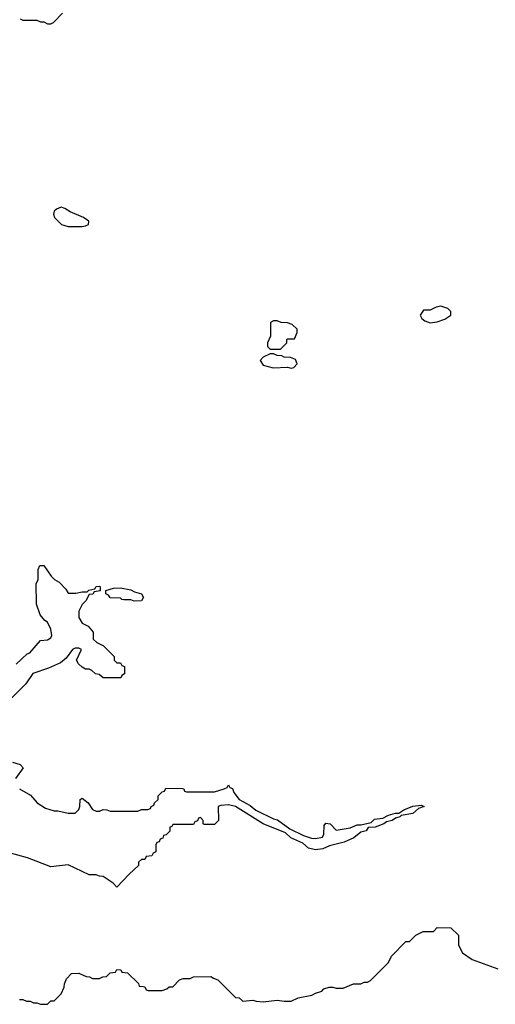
# Model space of a CAD drawing. Header units: inches. Extents: x 2671394 to 2765652, y 830470 to 955458.
# Tile 25 of 256: x 2699291 to 2702023, y 855754 to 861406. Entities that reach past the tile are written whole.
import ezdxf

# ---------------------------------------------------------------- set-up
doc = ezdxf.new("R2010")
doc.units = ezdxf.units.IN
doc.header["$MEASUREMENT"] = 0
for name, color, linetype in [('C6895', 7, 'Continuous'), ('C6896', 7, 'Continuous'), ('C7805', 7, 'Continuous')]:
    doc.layers.add(name, color=color, linetype=linetype)

msp = doc.modelspace()

# ---------------------------------------------------------------- linework, layer by layer
at = {"layer": 'C6895', "color": 2, "elevation": 14}
for points in [[(2699270, 857706.8), (2699334, 857766), (2699348.4, 857771.6), (2699410, 857842), (2699450, 857846), (2699470, 857858), (2699476, 857870), (2699470, 857908), (2699450, 857948), (2699436.4, 857956.4), (2699409.3, 857989.3), (2699388.4, 858051.6), (2699386, 858170), (2699398, 858190), (2699398, 858250), (2699407.3, 858272.7), (2699430, 858272), (2699471.6, 858211.6), (2699491.6, 858191.6), (2699516.9, 858176.9), (2699556.9, 858136.9), (2699570, 858114), (2699614, 858114), (2699650, 858122), (2699678, 858122), (2699688.4, 858131.6), (2699722, 858138), (2699730, 858152), (2699750, 858154), (2699754, 858150), (2699752.7, 858127.3), (2699718, 858122), (2699711.6, 858108.4), (2699690, 858106), (2699671, 858069), (2699650, 858048), (2699631.3, 858010), (2699630, 857974), (2699650, 857942), (2699683.6, 857923.6), (2699714, 857890), (2699714, 857850), (2699734, 857830), (2699771.6, 857811.6), (2699790, 857794), (2699834, 857750), (2699834, 857730), (2699850, 857714), (2699870, 857714), (2699878, 857698), (2699892.7, 857692.7), (2699894, 857650), (2699878, 857642), (2699872.7, 857627.3), (2699770, 857628), (2699747.3, 857647.3), (2699726, 857650), (2699706, 857670), (2699690, 857678), (2699670, 857678), (2699649.1, 857689.1), (2699628.9, 857708.9), (2699618, 857730), (2699646, 857790), (2699630, 857798), (2699610, 857798), (2699594, 857790), (2699558.8, 857741.2), (2699526, 857714), (2699456.5, 857683.5), (2699366.7, 857653.3), (2699327, 857593), (2699237, 857503)], [(2700000, 858086.5), (2699990, 858069), (2699948.7, 858068.7), (2699930, 858075.3), (2699890, 858075.3), (2699878, 858078), (2699870, 858086), (2699810, 858088), (2699802, 858102), (2699786, 858110), (2699786, 858130), (2699830, 858142), (2699870, 858144.7), (2699930, 858134), (2699950, 858121), (2699991.3, 858110), (2700000, 858093.7)], [(2699250, 857144.7), (2699294, 857130), (2699311.3, 857111.3), (2699266.8, 857050)], [(2699290, 856991.3), (2699353.7, 856953.7), (2699390.9, 856910.9), (2699439.8, 856879.8), (2699490, 856864.7), (2699510, 856864.7), (2699570, 856851.3), (2699610, 856852), (2699630, 856872), (2699637.2, 856890), (2699638, 856930), (2699650, 856938), (2699684.7, 856910), (2699710, 856871.3), (2699730, 856862), (2699750, 856862), (2699770, 856872), (2699791.1, 856871.1), (2699810, 856862), (2699970, 856862), (2699990, 856872), (2700000, 856872.2)], [(2700000, 856586), (2699990, 856586), (2699974, 856570), (2699974, 856550), (2699919.6, 856500.4), (2699850, 856426), (2699828.4, 856448.4), (2699770, 856488), (2699748.9, 856488.9), (2699730, 856498), (2699690, 856498), (2699570, 856555.3), (2699470, 856544), (2699335.5, 856595.5), (2699225.6, 856625.6)], [(2699290, 855782), (2699310, 855782), (2699330, 855772), (2699351.6, 855771.6), (2699370, 855762), (2699390, 855762), (2699410, 855754), (2699450, 855754), (2699470, 855774), (2699490, 855774), (2699530, 855814), (2699547.3, 855852.7), (2699548.4, 855871.6), (2699560.4, 855899.6), (2699588.4, 855931.6), (2699630, 855932), (2699672.7, 855912.7), (2699691.6, 855911.6), (2699710, 855902), (2699750, 855902), (2699768.4, 855911.6), (2699790, 855914), (2699810, 855934), (2699842, 855938), (2699850, 855954), (2699871.6, 855951.6), (2699878, 855938), (2699910, 855934), (2699972.7, 855872.7), (2699978, 855858), (2700000, 855855.3)]]:
    msp.add_lwpolyline(points, dxfattribs=at)
at = {"layer": 'C6896', "color": 2, "elevation": 18}
msp.add_lwpolyline([(2699294, 861410), (2699310, 861402), (2699390, 861402), (2699410, 861394), (2699430, 861394), (2699450, 861382), (2699470, 861382), (2699486, 861390), (2699536.4, 861443.6)], dxfattribs=at)
msp.add_lwpolyline([(2699530, 860328.7), (2699502, 860318), (2699490, 860306), (2699486, 860290), (2699491.3, 860270), (2699532, 860230), (2699570, 860218.8), (2699650, 860218), (2699670, 860222), (2699686, 860230), (2699688, 860250), (2699658, 860270), (2699582, 860302), (2699550, 860322)], close=True, dxfattribs=at)
at = {"layer": 'C7805', "color": 2, "elevation": 18}
for points in [[(2701710, 859762), (2701683.6, 859756.4), (2701650, 859738), (2701610, 859738), (2701592, 859710), (2701602, 859690), (2701618, 859678), (2701650, 859666), (2701690, 859672), (2701733.6, 859686.4), (2701768, 859710), (2701768, 859730), (2701750, 859748)], [(2700770, 859678), (2700750, 859678), (2700732.7, 859667.3), (2700732, 859590), (2700714, 859550), (2700714, 859530), (2700730, 859514), (2700790, 859514), (2700826, 859550), (2700826, 859570), (2700830, 859574), (2700870, 859574), (2700886, 859610), (2700886, 859630), (2700856.4, 859656.4), (2700830, 859666), (2700792.7, 859667.3)], [(2700750, 859488), (2700730, 859488), (2700690, 859468), (2700672, 859450), (2700690, 859422), (2700746.4, 859406.4), (2700830, 859412), (2700850, 859404.7), (2700866, 859410), (2700886, 859430), (2700874.6, 859454.6), (2700847.3, 859467.3), (2700810, 859468), (2700796.4, 859476.4), (2700770, 859478)]]:
    msp.add_lwpolyline(points, close=True, dxfattribs=at)
at = {"layer": 'C7805', "color": 2, "elevation": 14}
for points in [[(2700000, 858093.7), (2700002, 858090), (2700000, 858086.5)], [(2700000, 856872.2), (2700027.3, 856872.7), (2700042, 856878), (2700046, 856890), (2700062, 856898), (2700066, 856910), (2700086, 856930), (2700086, 856950), (2700110, 856974), (2700122, 856978), (2700130, 856994), (2700227.3, 856992.7), (2700234, 856990), (2700238, 856978), (2700250, 856974), (2700387.3, 856972.7), (2700410, 856974), (2700466, 856990), (2700482, 856998), (2700490, 857014), (2700498, 856998), (2700512.7, 856992.7), (2700522, 856970), (2700551.3, 856930), (2700615.3, 856895.3), (2700648, 856868), (2700750, 856819.1), (2700772.8, 856812.8), (2700842, 856762), (2700922, 856722), (2700966.8, 856706.8), (2700990, 856706), (2701030, 856714), (2701038, 856730), (2701040.4, 856779.6), (2701050, 856794), (2701074, 856790), (2701110, 856754), (2701190, 856766.8), (2701230, 856784.7), (2701250, 856784.7), (2701310, 856798), (2701330, 856816), (2701378, 856822), (2701410, 856838.8), (2701450, 856851), (2701470, 856851.3), (2701498, 856870), (2701549.5, 856890.5), (2701598, 856898), (2701614, 856890), (2701582, 856878), (2701550, 856849.3), (2701482, 856838), (2701474, 856830), (2701450, 856822), (2701430, 856809), (2701398, 856802), (2701382, 856790), (2701334, 856770), (2701292, 856768), (2701282, 856750), (2701250, 856742), (2701210, 856708.7), (2701154.8, 856685.2), (2701070, 856664), (2701033.4, 856646.6), (2700990, 856641.2), (2700950, 856649.3), (2700918.4, 856678.4), (2700849.6, 856709.6), (2700817.5, 856737.5), (2700689.6, 856789.6), (2700530, 856889.2), (2700490, 856899.3), (2700445.8, 856894.2), (2700432, 856890), (2700434, 856810), (2700410, 856786), (2700350, 856786), (2700346, 856790), (2700346, 856810), (2700330, 856826), (2700318, 856822), (2700312.7, 856807.3), (2700298, 856802), (2700290, 856786), (2700170, 856786), (2700165.4, 856774.6), (2700154, 856770), (2700152.7, 856747.3), (2700132.7, 856727.3), (2700118, 856722), (2700112.7, 856707.3), (2700098, 856702), (2700092.7, 856687.3), (2700078, 856682), (2700074, 856670), (2700074, 856630), (2700058, 856622), (2700050, 856606), (2700018, 856602), (2700010, 856586), (2700000, 856586)], [(2700000, 855855.3), (2700010, 855854), (2700018, 855838), (2700030, 855834), (2700110, 855834), (2700136.4, 855843.6), (2700150, 855854), (2700170, 855854), (2700210, 855894), (2700230, 855902), (2700270, 855902), (2700290, 855912), (2700390, 855914), (2700403.6, 855903.6), (2700430, 855894), (2700530, 855794), (2700551.3, 855791.3), (2700572.7, 855772.7), (2700630, 855778), (2700650, 855771.3), (2700690, 855767.3), (2700770, 855778), (2700810, 855771.3), (2700850, 855771.3), (2700890, 855791), (2700970, 855806), (2700990, 855818), (2701026, 855830), (2701038, 855842), (2701068.4, 855851.6), (2701090, 855852), (2701110, 855846), (2701150, 855846.8), (2701208.4, 855871.6), (2701250, 855872), (2701270, 855882), (2701290, 855882), (2701306, 855890), (2701410, 855994), (2701426, 856030), (2701510, 856114), (2701530, 856114), (2701566, 856150), (2701608.4, 856171.6), (2701667.3, 856172.7), (2701690, 856194), (2701767.3, 856192.7), (2701812, 856150), (2701812.7, 856092.7), (2701834, 856050), (2701890, 856011.3), (2702038, 855958)]]:
    msp.add_lwpolyline(points, dxfattribs=at)

doc.saveas('drawing.dxf')
